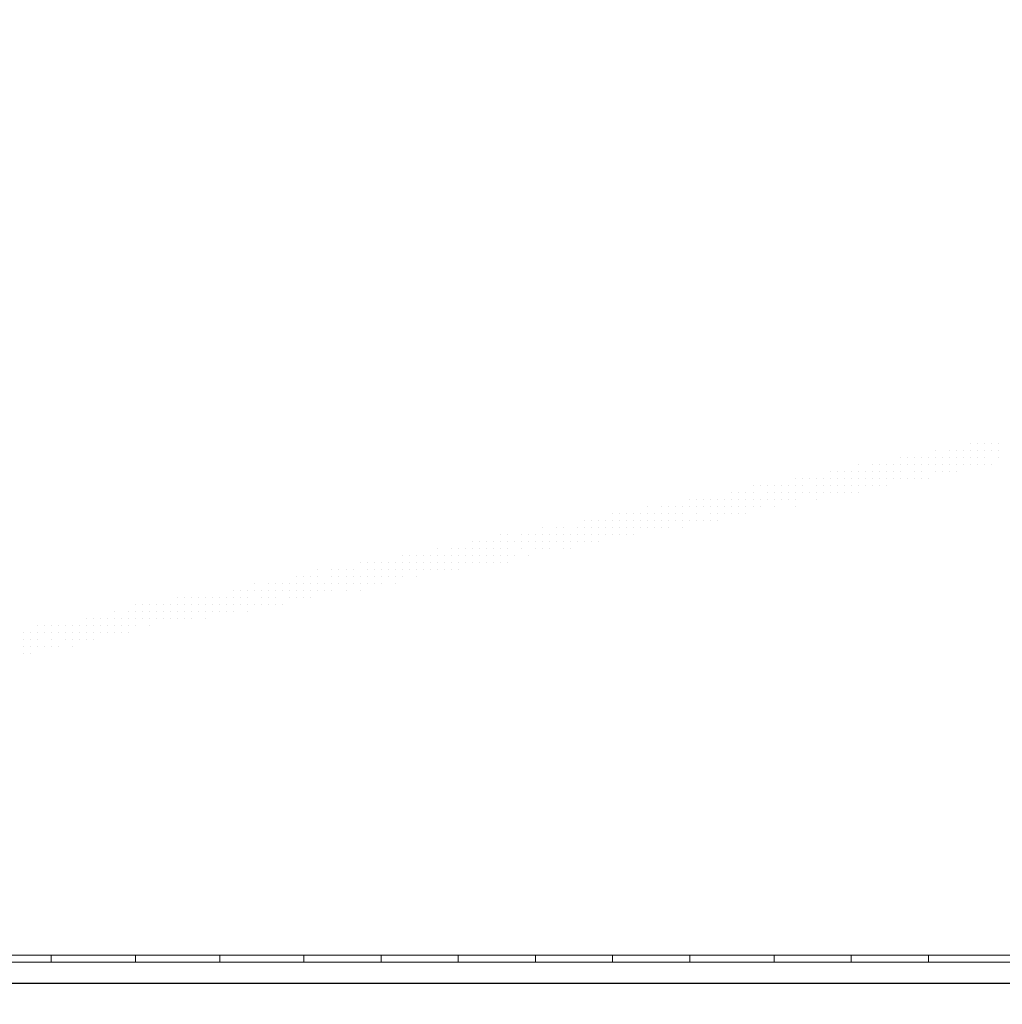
# Model space of a CAD drawing. Header units: metres. Extents: x 5.7 to 89.8, y 4 to 63.5.
# Tile 232 of 256: x 36.5 to 37.9, y 47.4 to 48.7. Entities that reach past the tile are written whole.
import ezdxf

# ---------------------------------------------------------------- set-up
doc = ezdxf.new("R2010")
doc.units = ezdxf.units.M
doc.header["$MEASUREMENT"] = 0
for name, color, linetype in [('PDF17_hatch-borshi', 7, 'Continuous'), ('PDF17_kaff', 7, 'Continuous'), ('PDF17_wall', 7, 'Continuous')]:
    doc.layers.add(name, color=color, linetype=linetype)

msp = doc.modelspace()

# ---------------------------------------------------------------- linework, layer by layer
at = {"layer": 'PDF17_hatch-borshi', "lineweight": 18}
for points in [[(37.8249, 48.1335), (37.8249, 48.1335)], [(37.8249, 48.1335), (37.8249, 48.1335)], [(37.8346, 48.1335), (37.8346, 48.1335)], [(37.8346, 48.1335), (37.8346, 48.1335)], [(37.8442, 48.1335), (37.8442, 48.1335)], [(37.8538, 48.1335), (37.8538, 48.1335)], [(37.8635, 48.1335), (37.8635, 48.1335)], [(37.8635, 48.1335), (37.8635, 48.1335)], [(37.8635, 48.1335), (37.8635, 48.1335)], [(37.7768, 48.1239), (37.7768, 48.1239)], [(37.796, 48.1239), (37.796, 48.1239)], [(37.8057, 48.1239), (37.8057, 48.1239)], [(37.8057, 48.1239), (37.8057, 48.1239)], [(37.8153, 48.1239), (37.8153, 48.1239)], [(37.8153, 48.1239), (37.8153, 48.1239)], [(37.8249, 48.1239), (37.8249, 48.1239)], [(37.8346, 48.1239), (37.8346, 48.1239)], [(37.8346, 48.1239), (37.8346, 48.1239)], [(37.8442, 48.1239), (37.8442, 48.1239)], [(37.8442, 48.1239), (37.8442, 48.1239)], [(37.8538, 48.1239), (37.8538, 48.1239)], [(37.8538, 48.1239), (37.8538, 48.1239)], [(37.8538, 48.1239), (37.8538, 48.1239)], [(37.8635, 48.1239), (37.8635, 48.1239)], [(37.8635, 48.1239), (37.8635, 48.1239)], [(37.8635, 48.1239), (37.8635, 48.1239)], [(37.6708, 48.1046), (37.6708, 48.1046)], [(37.6901, 48.1046), (37.6901, 48.1046)], [(37.6997, 48.1046), (37.6997, 48.1046)], [(37.7094, 48.1046), (37.7094, 48.1046)], [(37.7094, 48.1046), (37.7094, 48.1046)], [(37.7094, 48.1046), (37.7094, 48.1046)], [(37.719, 48.1046), (37.719, 48.1046)], [(37.719, 48.1046), (37.719, 48.1046)], [(37.7286, 48.1143), (37.7286, 48.1143)], [(37.7286, 48.1143), (37.7286, 48.1143)], [(37.7286, 48.1046), (37.7286, 48.1046)], [(37.7286, 48.1046), (37.7286, 48.1046)], [(37.7383, 48.1143), (37.7383, 48.1143)], [(37.7383, 48.1046), (37.7383, 48.1046)], [(37.7383, 48.1046), (37.7383, 48.1046)], [(37.7383, 48.1046), (37.7383, 48.1046)], [(37.7479, 48.1143), (37.7479, 48.1143)], [(37.7479, 48.1046), (37.7479, 48.1046)], [(37.7479, 48.1046), (37.7479, 48.1046)], [(37.7479, 48.1046), (37.7479, 48.1046)], [(37.7575, 48.1143), (37.7575, 48.1143)], [(37.7575, 48.1046), (37.7575, 48.1046)], [(37.7671, 48.1143), (37.7671, 48.1143)], [(37.7671, 48.1143), (37.7671, 48.1143)], [(37.7671, 48.1046), (37.7671, 48.1046)], [(37.7671, 48.1046), (37.7671, 48.1046)], [(37.7671, 48.1046), (37.7671, 48.1046)], [(37.7671, 48.1046), (37.7671, 48.1046)], [(37.7768, 48.1143), (37.7768, 48.1143)], [(37.7768, 48.1143), (37.7768, 48.1143)], [(37.7768, 48.1046), (37.7768, 48.1046)], [(37.7768, 48.1046), (37.7768, 48.1046)], [(37.7864, 48.1143), (37.7864, 48.1143)], [(37.7864, 48.1143), (37.7864, 48.1143)], [(37.7864, 48.1143), (37.7864, 48.1143)], [(37.7864, 48.1046), (37.7864, 48.1046)], [(37.7864, 48.1046), (37.7864, 48.1046)], [(37.796, 48.1143), (37.796, 48.1143)], [(37.796, 48.1143), (37.796, 48.1143)], [(37.796, 48.1143), (37.796, 48.1143)], [(37.796, 48.1046), (37.796, 48.1046)], [(37.796, 48.1046), (37.796, 48.1046)], [(37.796, 48.1046), (37.796, 48.1046)], [(37.8057, 48.1143), (37.8057, 48.1143)], [(37.8057, 48.1143), (37.8057, 48.1143)], [(37.8057, 48.1046), (37.8057, 48.1046)], [(37.8057, 48.1046), (37.8057, 48.1046)], [(37.8153, 48.1143), (37.8153, 48.1143)], [(37.8153, 48.1143), (37.8153, 48.1143)], [(37.8153, 48.1143), (37.8153, 48.1143)], [(37.8153, 48.1046), (37.8153, 48.1046)], [(37.8249, 48.1143), (37.8249, 48.1143)], [(37.8249, 48.1143), (37.8249, 48.1143)], [(37.8249, 48.1143), (37.8249, 48.1143)], [(37.8249, 48.1046), (37.8249, 48.1046)], [(37.8249, 48.1046), (37.8249, 48.1046)], [(37.8249, 48.1046), (37.8249, 48.1046)], [(37.8346, 48.1143), (37.8346, 48.1143)], [(37.8346, 48.1046), (37.8346, 48.1046)], [(37.8346, 48.1046), (37.8346, 48.1046)], [(37.8346, 48.1046), (37.8346, 48.1046)], [(37.8442, 48.1143), (37.8442, 48.1143)], [(37.8442, 48.1143), (37.8442, 48.1143)], [(37.8442, 48.1143), (37.8442, 48.1143)], [(37.8442, 48.1046), (37.8442, 48.1046)], [(37.8538, 48.1046), (37.8538, 48.1046)], [(37.8538, 48.1046), (37.8538, 48.1046)], [(37.8635, 48.1143), (37.8635, 48.1143)], [(37.8635, 48.1143), (37.8635, 48.1143)], [(37.6323, 48.095), (37.6323, 48.095)], [(37.6323, 48.095), (37.6323, 48.095)], [(37.6323, 48.095), (37.6323, 48.095)], [(37.6419, 48.095), (37.6419, 48.095)], [(37.6419, 48.095), (37.6419, 48.095)], [(37.6516, 48.095), (37.6516, 48.095)], [(37.6516, 48.095), (37.6516, 48.095)], [(37.6612, 48.095), (37.6612, 48.095)], [(37.6612, 48.095), (37.6612, 48.095)], [(37.6612, 48.095), (37.6612, 48.095)], [(37.6612, 48.095), (37.6612, 48.095)], [(37.6708, 48.095), (37.6708, 48.095)], [(37.6708, 48.095), (37.6708, 48.095)], [(37.6805, 48.095), (37.6805, 48.095)], [(37.6805, 48.095), (37.6805, 48.095)], [(37.6805, 48.095), (37.6805, 48.095)], [(37.6901, 48.095), (37.6901, 48.095)], [(37.6901, 48.095), (37.6901, 48.095)], [(37.6901, 48.095), (37.6901, 48.095)], [(37.6997, 48.095), (37.6997, 48.095)], [(37.6997, 48.095), (37.6997, 48.095)], [(37.7094, 48.095), (37.7094, 48.095)], [(37.7094, 48.095), (37.7094, 48.095)], [(37.719, 48.095), (37.719, 48.095)], [(37.719, 48.095), (37.719, 48.095)], [(37.7286, 48.095), (37.7286, 48.095)], [(37.7286, 48.095), (37.7286, 48.095)], [(37.7286, 48.095), (37.7286, 48.095)], [(37.7479, 48.095), (37.7479, 48.095)], [(37.7479, 48.095), (37.7479, 48.095)], [(37.7575, 48.095), (37.7575, 48.095)], [(37.7575, 48.095), (37.7575, 48.095)], [(37.7768, 48.095), (37.7768, 48.095)], [(37.7768, 48.095), (37.7768, 48.095)], [(37.7768, 48.095), (37.7768, 48.095)], [(37.7768, 48.095), (37.7768, 48.095)], [(37.7864, 48.095), (37.7864, 48.095)], [(37.796, 48.095), (37.796, 48.095)], [(37.8057, 48.095), (37.8057, 48.095)], [(37.5264, 48.0757), (37.5264, 48.0757)], [(37.536, 48.0757), (37.536, 48.0757)], [(37.5456, 48.0757), (37.5456, 48.0757)], [(37.5553, 48.0757), (37.5553, 48.0757)], [(37.5649, 48.0757), (37.5649, 48.0757)], [(37.5745, 48.0757), (37.5745, 48.0757)], [(37.5745, 48.0757), (37.5745, 48.0757)], [(37.5842, 48.0854), (37.5842, 48.0854)], [(37.5842, 48.0854), (37.5842, 48.0854)], [(37.5842, 48.0757), (37.5842, 48.0757)], [(37.5938, 48.0854), (37.5938, 48.0854)], [(37.5938, 48.0757), (37.5938, 48.0757)], [(37.5938, 48.0757), (37.5938, 48.0757)], [(37.5938, 48.0757), (37.5938, 48.0757)], [(37.6034, 48.0854), (37.6034, 48.0854)], [(37.6034, 48.0854), (37.6034, 48.0854)], [(37.6034, 48.0854), (37.6034, 48.0854)], [(37.613, 48.0854), (37.613, 48.0854)], [(37.613, 48.0854), (37.613, 48.0854)], [(37.613, 48.0854), (37.613, 48.0854)], [(37.613, 48.0757), (37.613, 48.0757)], [(37.613, 48.0757), (37.613, 48.0757)], [(37.6227, 48.0854), (37.6227, 48.0854)], [(37.6227, 48.0854), (37.6227, 48.0854)], [(37.6227, 48.0757), (37.6227, 48.0757)], [(37.6227, 48.0757), (37.6227, 48.0757)], [(37.6323, 48.0854), (37.6323, 48.0854)], [(37.6323, 48.0757), (37.6323, 48.0757)], [(37.6323, 48.0757), (37.6323, 48.0757)], [(37.6419, 48.0854), (37.6419, 48.0854)], [(37.6419, 48.0854), (37.6419, 48.0854)], [(37.6419, 48.0854), (37.6419, 48.0854)], [(37.6419, 48.0757), (37.6419, 48.0757)], [(37.6419, 48.0757), (37.6419, 48.0757)], [(37.6516, 48.0854), (37.6516, 48.0854)], [(37.6516, 48.0757), (37.6516, 48.0757)], [(37.6516, 48.0757), (37.6516, 48.0757)], [(37.6516, 48.0757), (37.6516, 48.0757)], [(37.6612, 48.0854), (37.6612, 48.0854)], [(37.6612, 48.0854), (37.6612, 48.0854)], [(37.6612, 48.0757), (37.6612, 48.0757)], [(37.6708, 48.0854), (37.6708, 48.0854)], [(37.6708, 48.0854), (37.6708, 48.0854)], [(37.6708, 48.0757), (37.6708, 48.0757)], [(37.6708, 48.0757), (37.6708, 48.0757)], [(37.6708, 48.0757), (37.6708, 48.0757)], [(37.6805, 48.0854), (37.6805, 48.0854)], [(37.6805, 48.0757), (37.6805, 48.0757)], [(37.6805, 48.0757), (37.6805, 48.0757)], [(37.6901, 48.0854), (37.6901, 48.0854)], [(37.6901, 48.0854), (37.6901, 48.0854)], [(37.6901, 48.0757), (37.6901, 48.0757)], [(37.6901, 48.0757), (37.6901, 48.0757)], [(37.6901, 48.0757), (37.6901, 48.0757)], [(37.6997, 48.0854), (37.6997, 48.0854)], [(37.6997, 48.0854), (37.6997, 48.0854)], [(37.6997, 48.0854), (37.6997, 48.0854)], [(37.6997, 48.0854), (37.6997, 48.0854)], [(37.6997, 48.0757), (37.6997, 48.0757)], [(37.7094, 48.0854), (37.7094, 48.0854)], [(37.7094, 48.0854), (37.7094, 48.0854)], [(37.7094, 48.0757), (37.7094, 48.0757)], [(37.7094, 48.0757), (37.7094, 48.0757)], [(37.719, 48.0854), (37.719, 48.0854)], [(37.719, 48.0854), (37.719, 48.0854)], [(37.719, 48.0854), (37.719, 48.0854)], [(37.7286, 48.0854), (37.7286, 48.0854)], [(37.7286, 48.0854), (37.7286, 48.0854)], [(37.7383, 48.0854), (37.7383, 48.0854)], [(37.7383, 48.0854), (37.7383, 48.0854)], [(37.7479, 48.0854), (37.7479, 48.0854)], [(37.7479, 48.0854), (37.7479, 48.0854)], [(37.7575, 48.0854), (37.7575, 48.0854)], [(37.7575, 48.0854), (37.7575, 48.0854)], [(37.7575, 48.0854), (37.7575, 48.0854)], [(37.7671, 48.0854), (37.7671, 48.0854)], [(37.4975, 48.0661), (37.4975, 48.0661)], [(37.5071, 48.0661), (37.5071, 48.0661)], [(37.5071, 48.0661), (37.5071, 48.0661)], [(37.5167, 48.0661), (37.5167, 48.0661)], [(37.5264, 48.0661), (37.5264, 48.0661)], [(37.5264, 48.0661), (37.5264, 48.0661)], [(37.5456, 48.0661), (37.5456, 48.0661)], [(37.5456, 48.0661), (37.5456, 48.0661)], [(37.5456, 48.0661), (37.5456, 48.0661)], [(37.5553, 48.0661), (37.5553, 48.0661)], [(37.5553, 48.0661), (37.5553, 48.0661)], [(37.5649, 48.0661), (37.5649, 48.0661)], [(37.5649, 48.0661), (37.5649, 48.0661)], [(37.5649, 48.0661), (37.5649, 48.0661)], [(37.5745, 48.0661), (37.5745, 48.0661)], [(37.5745, 48.0661), (37.5745, 48.0661)], [(37.5745, 48.0661), (37.5745, 48.0661)], [(37.5842, 48.0661), (37.5842, 48.0661)], [(37.5842, 48.0661), (37.5842, 48.0661)], [(37.5842, 48.0661), (37.5842, 48.0661)], [(37.5938, 48.0661), (37.5938, 48.0661)], [(37.5938, 48.0661), (37.5938, 48.0661)], [(37.6034, 48.0661), (37.6034, 48.0661)], [(37.6034, 48.0661), (37.6034, 48.0661)], [(37.6034, 48.0661), (37.6034, 48.0661)], [(37.6034, 48.0661), (37.6034, 48.0661)], [(37.613, 48.0661), (37.613, 48.0661)], [(37.613, 48.0661), (37.613, 48.0661)], [(37.613, 48.0661), (37.613, 48.0661)], [(37.6227, 48.0661), (37.6227, 48.0661)], [(37.6227, 48.0661), (37.6227, 48.0661)], [(37.6227, 48.0661), (37.6227, 48.0661)], [(37.6227, 48.0661), (37.6227, 48.0661)], [(37.6323, 48.0661), (37.6323, 48.0661)], [(37.6323, 48.0661), (37.6323, 48.0661)], [(37.6323, 48.0661), (37.6323, 48.0661)], [(37.6419, 48.0661), (37.6419, 48.0661)], [(37.6419, 48.0661), (37.6419, 48.0661)], [(37.6516, 48.0661), (37.6516, 48.0661)], [(37.6612, 48.0661), (37.6612, 48.0661)], [(37.6708, 48.0661), (37.6708, 48.0661)], [(37.4397, 48.0565), (37.4397, 48.0565)], [(37.4397, 48.0565), (37.4397, 48.0565)], [(37.4493, 48.0565), (37.4493, 48.0565)], [(37.4589, 48.0565), (37.4589, 48.0565)], [(37.4589, 48.0565), (37.4589, 48.0565)], [(37.4589, 48.0565), (37.4589, 48.0565)], [(37.4686, 48.0565), (37.4686, 48.0565)], [(37.4686, 48.0565), (37.4686, 48.0565)], [(37.4782, 48.0565), (37.4782, 48.0565)], [(37.4782, 48.0565), (37.4782, 48.0565)], [(37.4878, 48.0565), (37.4878, 48.0565)], [(37.4878, 48.0565), (37.4878, 48.0565)], [(37.4878, 48.0565), (37.4878, 48.0565)], [(37.4878, 48.0565), (37.4878, 48.0565)], [(37.4975, 48.0565), (37.4975, 48.0565)], [(37.4975, 48.0565), (37.4975, 48.0565)], [(37.4975, 48.0565), (37.4975, 48.0565)], [(37.5071, 48.0565), (37.5071, 48.0565)], [(37.5071, 48.0565), (37.5071, 48.0565)], [(37.5071, 48.0565), (37.5071, 48.0565)], [(37.5167, 48.0565), (37.5167, 48.0565)], [(37.5167, 48.0565), (37.5167, 48.0565)], [(37.5167, 48.0565), (37.5167, 48.0565)], [(37.5264, 48.0565), (37.5264, 48.0565)], [(37.5264, 48.0565), (37.5264, 48.0565)], [(37.5264, 48.0565), (37.5264, 48.0565)], [(37.536, 48.0565), (37.536, 48.0565)], [(37.536, 48.0565), (37.536, 48.0565)], [(37.536, 48.0565), (37.536, 48.0565)], [(37.5456, 48.0565), (37.5456, 48.0565)], [(37.5456, 48.0565), (37.5456, 48.0565)], [(37.5456, 48.0565), (37.5456, 48.0565)], [(37.5553, 48.0565), (37.5553, 48.0565)], [(37.5553, 48.0565), (37.5553, 48.0565)], [(37.5649, 48.0565), (37.5649, 48.0565)], [(37.5745, 48.0565), (37.5745, 48.0565)], [(37.5745, 48.0565), (37.5745, 48.0565)], [(37.5842, 48.0565), (37.5842, 48.0565)], [(37.5842, 48.0565), (37.5842, 48.0565)], [(37.613, 48.0565), (37.613, 48.0565)], [(37.3337, 48.0372), (37.3337, 48.0372)], [(37.3337, 48.0372), (37.3337, 48.0372)], [(37.3434, 48.0372), (37.3434, 48.0372)], [(37.353, 48.0372), (37.353, 48.0372)], [(37.353, 48.0372), (37.353, 48.0372)], [(37.353, 48.0372), (37.353, 48.0372)], [(37.3626, 48.0372), (37.3626, 48.0372)], [(37.3626, 48.0372), (37.3626, 48.0372)], [(37.3723, 48.0372), (37.3723, 48.0372)], [(37.3723, 48.0372), (37.3723, 48.0372)], [(37.3723, 48.0372), (37.3723, 48.0372)], [(37.3723, 48.0372), (37.3723, 48.0372)], [(37.3819, 48.0468), (37.3819, 48.0468)], [(37.3819, 48.0468), (37.3819, 48.0468)], [(37.3819, 48.0372), (37.3819, 48.0372)], [(37.3915, 48.0372), (37.3915, 48.0372)], [(37.3915, 48.0372), (37.3915, 48.0372)], [(37.3915, 48.0372), (37.3915, 48.0372)], [(37.4012, 48.0468), (37.4012, 48.0468)], [(37.4012, 48.0372), (37.4012, 48.0372)], [(37.4012, 48.0372), (37.4012, 48.0372)], [(37.4012, 48.0372), (37.4012, 48.0372)], [(37.4108, 48.0468), (37.4108, 48.0468)], [(37.4108, 48.0468), (37.4108, 48.0468)], [(37.4108, 48.0372), (37.4108, 48.0372)], [(37.4204, 48.0468), (37.4204, 48.0468)], [(37.4204, 48.0468), (37.4204, 48.0468)], [(37.4204, 48.0468), (37.4204, 48.0468)], [(37.4204, 48.0372), (37.4204, 48.0372)], [(37.4204, 48.0372), (37.4204, 48.0372)], [(37.4301, 48.0468), (37.4301, 48.0468)], [(37.4301, 48.0468), (37.4301, 48.0468)], [(37.4301, 48.0468), (37.4301, 48.0468)], [(37.4301, 48.0372), (37.4301, 48.0372)], [(37.4301, 48.0372), (37.4301, 48.0372)], [(37.4397, 48.0468), (37.4397, 48.0468)], [(37.4397, 48.0468), (37.4397, 48.0468)], [(37.4397, 48.0468), (37.4397, 48.0468)], [(37.4397, 48.0468), (37.4397, 48.0468)], [(37.4493, 48.0468), (37.4493, 48.0468)], [(37.4493, 48.0468), (37.4493, 48.0468)], [(37.4493, 48.0372), (37.4493, 48.0372)], [(37.4493, 48.0372), (37.4493, 48.0372)], [(37.4493, 48.0372), (37.4493, 48.0372)], [(37.4589, 48.0468), (37.4589, 48.0468)], [(37.4589, 48.0468), (37.4589, 48.0468)], [(37.4686, 48.0468), (37.4686, 48.0468)], [(37.4686, 48.0468), (37.4686, 48.0468)], [(37.4686, 48.0372), (37.4686, 48.0372)], [(37.4686, 48.0372), (37.4686, 48.0372)], [(37.4782, 48.0468), (37.4782, 48.0468)], [(37.4782, 48.0468), (37.4782, 48.0468)], [(37.4782, 48.0468), (37.4782, 48.0468)], [(37.4782, 48.0468), (37.4782, 48.0468)], [(37.4782, 48.0372), (37.4782, 48.0372)], [(37.4878, 48.0468), (37.4878, 48.0468)], [(37.4878, 48.0372), (37.4878, 48.0372)], [(37.4878, 48.0372), (37.4878, 48.0372)], [(37.4878, 48.0372), (37.4878, 48.0372)], [(37.4975, 48.0468), (37.4975, 48.0468)], [(37.4975, 48.0468), (37.4975, 48.0468)], [(37.4975, 48.0468), (37.4975, 48.0468)], [(37.4975, 48.0372), (37.4975, 48.0372)], [(37.5071, 48.0468), (37.5071, 48.0468)], [(37.5071, 48.0372), (37.5071, 48.0372)], [(37.5167, 48.0468), (37.5167, 48.0468)], [(37.5167, 48.0468), (37.5167, 48.0468)], [(37.5167, 48.0372), (37.5167, 48.0372)], [(37.5264, 48.0468), (37.5264, 48.0468)], [(37.536, 48.0468), (37.536, 48.0468)], [(37.536, 48.0468), (37.536, 48.0468)], [(37.536, 48.0468), (37.536, 48.0468)], [(37.5553, 48.0468), (37.5553, 48.0468)], [(37.5553, 48.0468), (37.5553, 48.0468)], [(37.5553, 48.0468), (37.5553, 48.0468)], [(37.5842, 48.0468), (37.5842, 48.0468)], [(37.2952, 48.0276), (37.2952, 48.0276)], [(37.2952, 48.0276), (37.2952, 48.0276)], [(37.3048, 48.0276), (37.3048, 48.0276)], [(37.3048, 48.0276), (37.3048, 48.0276)], [(37.3145, 48.0276), (37.3145, 48.0276)], [(37.3145, 48.0276), (37.3145, 48.0276)], [(37.3145, 48.0276), (37.3145, 48.0276)], [(37.3241, 48.0276), (37.3241, 48.0276)], [(37.3241, 48.0276), (37.3241, 48.0276)], [(37.3337, 48.0276), (37.3337, 48.0276)], [(37.3434, 48.0276), (37.3434, 48.0276)], [(37.3434, 48.0276), (37.3434, 48.0276)], [(37.3434, 48.0276), (37.3434, 48.0276)], [(37.353, 48.0276), (37.353, 48.0276)], [(37.3626, 48.0276), (37.3626, 48.0276)], [(37.3626, 48.0276), (37.3626, 48.0276)], [(37.3723, 48.0276), (37.3723, 48.0276)], [(37.3819, 48.0276), (37.3819, 48.0276)], [(37.3819, 48.0276), (37.3819, 48.0276)], [(37.3915, 48.0276), (37.3915, 48.0276)], [(37.4012, 48.0276), (37.4012, 48.0276)], [(37.4012, 48.0276), (37.4012, 48.0276)], [(37.4108, 48.0276), (37.4108, 48.0276)], [(37.4108, 48.0276), (37.4108, 48.0276)], [(37.4108, 48.0276), (37.4108, 48.0276)], [(37.4204, 48.0276), (37.4204, 48.0276)], [(37.4204, 48.0276), (37.4204, 48.0276)], [(37.4204, 48.0276), (37.4204, 48.0276)], [(37.4301, 48.0276), (37.4301, 48.0276)], [(37.4301, 48.0276), (37.4301, 48.0276)], [(37.4397, 48.0276), (37.4397, 48.0276)], [(37.4397, 48.0276), (37.4397, 48.0276)], [(37.4397, 48.0276), (37.4397, 48.0276)], [(37.4397, 48.0276), (37.4397, 48.0276)], [(37.4493, 48.0276), (37.4493, 48.0276)], [(37.4493, 48.0276), (37.4493, 48.0276)], [(37.4589, 48.0276), (37.4589, 48.0276)], [(37.4589, 48.0276), (37.4589, 48.0276)], [(37.4589, 48.0276), (37.4589, 48.0276)], [(37.4686, 48.0276), (37.4686, 48.0276)], [(37.4686, 48.0276), (37.4686, 48.0276)], [(37.4782, 48.0276), (37.4782, 48.0276)], [(37.4782, 48.0276), (37.4782, 48.0276)], [(37.1796, 48.0083), (37.1796, 48.0083)], [(37.1893, 48.0083), (37.1893, 48.0083)], [(37.2085, 48.0083), (37.2085, 48.0083)], [(37.2085, 48.0083), (37.2085, 48.0083)], [(37.2182, 48.0083), (37.2182, 48.0083)], [(37.2182, 48.0083), (37.2182, 48.0083)], [(37.2278, 48.0083), (37.2278, 48.0083)], [(37.2278, 48.0083), (37.2278, 48.0083)], [(37.2374, 48.018), (37.2374, 48.018)], [(37.2374, 48.018), (37.2374, 48.018)], [(37.2374, 48.0083), (37.2374, 48.0083)], [(37.2471, 48.0083), (37.2471, 48.0083)], [(37.2471, 48.0083), (37.2471, 48.0083)], [(37.2471, 48.0083), (37.2471, 48.0083)], [(37.2567, 48.018), (37.2567, 48.018)], [(37.2567, 48.0083), (37.2567, 48.0083)], [(37.2663, 48.018), (37.2663, 48.018)], [(37.2663, 48.018), (37.2663, 48.018)], [(37.2663, 48.018), (37.2663, 48.018)], [(37.2663, 48.0083), (37.2663, 48.0083)], [(37.2663, 48.0083), (37.2663, 48.0083)], [(37.276, 48.0083), (37.276, 48.0083)], [(37.276, 48.0083), (37.276, 48.0083)], [(37.276, 48.0083), (37.276, 48.0083)], [(37.2856, 48.018), (37.2856, 48.018)], [(37.2856, 48.0083), (37.2856, 48.0083)], [(37.2856, 48.0083), (37.2856, 48.0083)], [(37.2952, 48.018), (37.2952, 48.018)], [(37.2952, 48.018), (37.2952, 48.018)], [(37.2952, 48.0083), (37.2952, 48.0083)], [(37.2952, 48.0083), (37.2952, 48.0083)], [(37.3048, 48.018), (37.3048, 48.018)], [(37.3048, 48.018), (37.3048, 48.018)], [(37.3048, 48.0083), (37.3048, 48.0083)], [(37.3048, 48.0083), (37.3048, 48.0083)], [(37.3048, 48.0083), (37.3048, 48.0083)], [(37.3145, 48.018), (37.3145, 48.018)], [(37.3145, 48.018), (37.3145, 48.018)], [(37.3145, 48.0083), (37.3145, 48.0083)], [(37.3145, 48.0083), (37.3145, 48.0083)], [(37.3145, 48.0083), (37.3145, 48.0083)], [(37.3241, 48.018), (37.3241, 48.018)], [(37.3241, 48.018), (37.3241, 48.018)], [(37.3241, 48.0083), (37.3241, 48.0083)], [(37.3241, 48.0083), (37.3241, 48.0083)], [(37.3337, 48.018), (37.3337, 48.018)], [(37.3337, 48.018), (37.3337, 48.018)], [(37.3337, 48.0083), (37.3337, 48.0083)], [(37.3337, 48.0083), (37.3337, 48.0083)], [(37.3337, 48.0083), (37.3337, 48.0083)], [(37.3337, 48.0083), (37.3337, 48.0083)], [(37.3434, 48.018), (37.3434, 48.018)], [(37.3434, 48.018), (37.3434, 48.018)], [(37.3434, 48.0083), (37.3434, 48.0083)], [(37.3434, 48.0083), (37.3434, 48.0083)], [(37.353, 48.018), (37.353, 48.018)], [(37.353, 48.018), (37.353, 48.018)], [(37.353, 48.018), (37.353, 48.018)], [(37.353, 48.018), (37.353, 48.018)], [(37.353, 48.0083), (37.353, 48.0083)], [(37.3626, 48.018), (37.3626, 48.018)], [(37.3626, 48.018), (37.3626, 48.018)], [(37.3626, 48.0083), (37.3626, 48.0083)], [(37.3626, 48.0083), (37.3626, 48.0083)], [(37.3723, 48.018), (37.3723, 48.018)], [(37.3723, 48.018), (37.3723, 48.018)], [(37.3819, 48.018), (37.3819, 48.018)], [(37.3819, 48.018), (37.3819, 48.018)], [(37.3819, 48.018), (37.3819, 48.018)], [(37.3819, 48.018), (37.3819, 48.018)], [(37.3915, 48.018), (37.3915, 48.018)], [(37.3915, 48.018), (37.3915, 48.018)], [(37.4012, 48.018), (37.4012, 48.018)], [(37.4108, 48.018), (37.4108, 48.018)], [(37.4108, 48.018), (37.4108, 48.018)], [(37.4108, 48.018), (37.4108, 48.018)], [(37.4301, 48.018), (37.4301, 48.018)], [(37.1411, 47.9987), (37.1411, 47.9987)], [(37.1411, 47.9987), (37.1411, 47.9987)], [(37.1507, 47.9987), (37.1507, 47.9987)], [(37.1604, 47.9987), (37.1604, 47.9987)], [(37.1604, 47.9987), (37.1604, 47.9987)], [(37.17, 47.9987), (37.17, 47.9987)], [(37.1796, 47.9987), (37.1796, 47.9987)], [(37.1796, 47.9987), (37.1796, 47.9987)], [(37.1893, 47.9987), (37.1893, 47.9987)], [(37.1989, 47.9987), (37.1989, 47.9987)], [(37.1989, 47.9987), (37.1989, 47.9987)], [(37.1989, 47.9987), (37.1989, 47.9987)], [(37.1989, 47.9987), (37.1989, 47.9987)], [(37.2085, 47.9987), (37.2085, 47.9987)], [(37.2182, 47.9987), (37.2182, 47.9987)], [(37.2182, 47.9987), (37.2182, 47.9987)], [(37.2182, 47.9987), (37.2182, 47.9987)], [(37.2278, 47.9987), (37.2278, 47.9987)], [(37.2278, 47.9987), (37.2278, 47.9987)], [(37.2278, 47.9987), (37.2278, 47.9987)], [(37.2374, 47.9987), (37.2374, 47.9987)], [(37.2374, 47.9987), (37.2374, 47.9987)], [(37.2471, 47.9987), (37.2471, 47.9987)], [(37.2471, 47.9987), (37.2471, 47.9987)], [(37.2567, 47.9987), (37.2567, 47.9987)], [(37.2567, 47.9987), (37.2567, 47.9987)], [(37.2663, 47.9987), (37.2663, 47.9987)], [(37.2663, 47.9987), (37.2663, 47.9987)], [(37.276, 47.9987), (37.276, 47.9987)], [(37.2856, 47.9987), (37.2856, 47.9987)], [(37.2856, 47.9987), (37.2856, 47.9987)], [(37.2952, 47.9987), (37.2952, 47.9987)], [(37.3048, 47.9987), (37.3048, 47.9987)], [(37.3145, 47.9987), (37.3145, 47.9987)], [(37.093, 47.9891), (37.093, 47.9891)], [(37.1122, 47.9891), (37.1122, 47.9891)], [(37.1219, 47.9891), (37.1219, 47.9891)], [(37.1219, 47.9891), (37.1219, 47.9891)], [(37.1219, 47.9891), (37.1219, 47.9891)], [(37.1315, 47.9891), (37.1315, 47.9891)], [(37.1315, 47.9891), (37.1315, 47.9891)], [(37.1315, 47.9891), (37.1315, 47.9891)], [(37.1411, 47.9891), (37.1411, 47.9891)], [(37.1411, 47.9891), (37.1411, 47.9891)], [(37.1507, 47.9891), (37.1507, 47.9891)], [(37.1507, 47.9891), (37.1507, 47.9891)], [(37.1507, 47.9891), (37.1507, 47.9891)], [(37.1604, 47.9891), (37.1604, 47.9891)], [(37.17, 47.9891), (37.17, 47.9891)], [(37.17, 47.9891), (37.17, 47.9891)], [(37.17, 47.9891), (37.17, 47.9891)], [(37.17, 47.9891), (37.17, 47.9891)], [(37.1796, 47.9891), (37.1796, 47.9891)], [(37.1796, 47.9891), (37.1796, 47.9891)], [(37.1893, 47.9891), (37.1893, 47.9891)], [(37.1893, 47.9891), (37.1893, 47.9891)], [(37.1893, 47.9891), (37.1893, 47.9891)], [(37.2085, 47.9891), (37.2085, 47.9891)], [(37.2085, 47.9891), (37.2085, 47.9891)], [(37.2085, 47.9891), (37.2085, 47.9891)], [(37.2278, 47.9891), (37.2278, 47.9891)], [(37.2278, 47.9891), (37.2278, 47.9891)], [(37.2374, 47.9891), (37.2374, 47.9891)], [(37.2374, 47.9891), (37.2374, 47.9891)], [(37.2471, 47.9891), (37.2471, 47.9891)], [(37.2663, 47.9891), (37.2663, 47.9891)], [(37.276, 47.9891), (37.276, 47.9891)], [(36.987, 47.9698), (36.987, 47.9698)], [(36.987, 47.9698), (36.987, 47.9698)], [(36.9966, 47.9698), (36.9966, 47.9698)], [(37.0063, 47.9698), (37.0063, 47.9698)], [(37.0063, 47.9698), (37.0063, 47.9698)], [(37.0063, 47.9698), (37.0063, 47.9698)], [(37.0159, 47.9698), (37.0159, 47.9698)], [(37.0159, 47.9698), (37.0159, 47.9698)], [(37.0255, 47.9698), (37.0255, 47.9698)], [(37.0255, 47.9698), (37.0255, 47.9698)], [(37.0255, 47.9698), (37.0255, 47.9698)], [(37.0352, 47.9698), (37.0352, 47.9698)], [(37.0352, 47.9698), (37.0352, 47.9698)], [(37.0352, 47.9698), (37.0352, 47.9698)], [(37.0448, 47.9794), (37.0448, 47.9794)], [(37.0448, 47.9794), (37.0448, 47.9794)], [(37.0448, 47.9794), (37.0448, 47.9794)], [(37.0448, 47.9698), (37.0448, 47.9698)], [(37.0448, 47.9698), (37.0448, 47.9698)], [(37.0448, 47.9698), (37.0448, 47.9698)], [(37.0544, 47.9794), (37.0544, 47.9794)], [(37.0544, 47.9698), (37.0544, 47.9698)], [(37.0544, 47.9698), (37.0544, 47.9698)], [(37.0544, 47.9698), (37.0544, 47.9698)], [(37.0641, 47.9794), (37.0641, 47.9794)], [(37.0641, 47.9794), (37.0641, 47.9794)], [(37.0641, 47.9794), (37.0641, 47.9794)], [(37.0641, 47.9794), (37.0641, 47.9794)], [(37.0641, 47.9698), (37.0641, 47.9698)], [(37.0737, 47.9794), (37.0737, 47.9794)], [(37.0737, 47.9794), (37.0737, 47.9794)], [(37.0737, 47.9698), (37.0737, 47.9698)], [(37.0833, 47.9794), (37.0833, 47.9794)], [(37.0833, 47.9794), (37.0833, 47.9794)], [(37.0833, 47.9794), (37.0833, 47.9794)], [(37.0833, 47.9698), (37.0833, 47.9698)], [(37.0833, 47.9698), (37.0833, 47.9698)], [(37.0833, 47.9698), (37.0833, 47.9698)], [(37.093, 47.9794), (37.093, 47.9794)], [(37.093, 47.9794), (37.093, 47.9794)], [(37.093, 47.9794), (37.093, 47.9794)], [(37.093, 47.9698), (37.093, 47.9698)], [(37.1026, 47.9794), (37.1026, 47.9794)], [(37.1026, 47.9794), (37.1026, 47.9794)], [(37.1026, 47.9794), (37.1026, 47.9794)], [(37.1026, 47.9698), (37.1026, 47.9698)], [(37.1026, 47.9698), (37.1026, 47.9698)], [(37.1026, 47.9698), (37.1026, 47.9698)], [(37.1122, 47.9794), (37.1122, 47.9794)], [(37.1122, 47.9794), (37.1122, 47.9794)], [(37.1122, 47.9794), (37.1122, 47.9794)], [(37.1122, 47.9698), (37.1122, 47.9698)], [(37.1219, 47.9794), (37.1219, 47.9794)], [(37.1219, 47.9794), (37.1219, 47.9794)], [(37.1219, 47.9698), (37.1219, 47.9698)], [(37.1219, 47.9698), (37.1219, 47.9698)], [(37.1219, 47.9698), (37.1219, 47.9698)], [(37.1315, 47.9794), (37.1315, 47.9794)], [(37.1315, 47.9794), (37.1315, 47.9794)], [(37.1315, 47.9698), (37.1315, 47.9698)], [(37.1315, 47.9698), (37.1315, 47.9698)], [(37.1315, 47.9698), (37.1315, 47.9698)], [(37.1411, 47.9794), (37.1411, 47.9794)], [(37.1411, 47.9794), (37.1411, 47.9794)], [(37.1411, 47.9698), (37.1411, 47.9698)], [(37.1411, 47.9698), (37.1411, 47.9698)], [(37.1507, 47.9794), (37.1507, 47.9794)], [(37.1507, 47.9698), (37.1507, 47.9698)], [(37.1507, 47.9698), (37.1507, 47.9698)], [(37.1604, 47.9794), (37.1604, 47.9794)], [(37.1604, 47.9794), (37.1604, 47.9794)], [(37.1604, 47.9794), (37.1604, 47.9794)], [(37.1604, 47.9698), (37.1604, 47.9698)], [(37.1604, 47.9698), (37.1604, 47.9698)], [(37.17, 47.9794), (37.17, 47.9794)], [(37.17, 47.9698), (37.17, 47.9698)], [(37.17, 47.9698), (37.17, 47.9698)], [(37.1796, 47.9794), (37.1796, 47.9794)], [(37.1796, 47.9794), (37.1796, 47.9794)], [(37.1796, 47.9698), (37.1796, 47.9698)], [(37.1893, 47.9794), (37.1893, 47.9794)], [(37.1893, 47.9794), (37.1893, 47.9794)], [(37.1893, 47.9794), (37.1893, 47.9794)], [(37.1893, 47.9698), (37.1893, 47.9698)], [(37.1989, 47.9794), (37.1989, 47.9794)], [(37.2182, 47.9794), (37.2182, 47.9794)], [(37.2182, 47.9794), (37.2182, 47.9794)], [(36.9292, 47.9602), (36.9292, 47.9602)], [(36.9485, 47.9602), (36.9485, 47.9602)], [(36.9485, 47.9602), (36.9485, 47.9602)], [(36.9581, 47.9602), (36.9581, 47.9602)], [(36.9581, 47.9602), (36.9581, 47.9602)], [(36.9678, 47.9602), (36.9678, 47.9602)], [(36.9774, 47.9602), (36.9774, 47.9602)], [(36.9774, 47.9602), (36.9774, 47.9602)], [(36.9774, 47.9602), (36.9774, 47.9602)], [(36.9966, 47.9602), (36.9966, 47.9602)], [(36.9966, 47.9602), (36.9966, 47.9602)], [(36.9966, 47.9602), (36.9966, 47.9602)], [(37.0063, 47.9602), (37.0063, 47.9602)], [(37.0063, 47.9602), (37.0063, 47.9602)], [(37.0159, 47.9602), (37.0159, 47.9602)], [(37.0255, 47.9602), (37.0255, 47.9602)], [(37.0255, 47.9602), (37.0255, 47.9602)], [(37.0352, 47.9602), (37.0352, 47.9602)], [(37.0448, 47.9602), (37.0448, 47.9602)], [(37.0448, 47.9602), (37.0448, 47.9602)], [(37.0544, 47.9602), (37.0544, 47.9602)], [(37.0544, 47.9602), (37.0544, 47.9602)], [(37.0544, 47.9602), (37.0544, 47.9602)], [(37.0544, 47.9602), (37.0544, 47.9602)], [(37.0641, 47.9602), (37.0641, 47.9602)], [(37.0641, 47.9602), (37.0641, 47.9602)], [(37.0737, 47.9602), (37.0737, 47.9602)], [(37.0737, 47.9602), (37.0737, 47.9602)], [(37.0737, 47.9602), (37.0737, 47.9602)], [(37.0833, 47.9602), (37.0833, 47.9602)], [(37.093, 47.9602), (37.093, 47.9602)], [(37.093, 47.9602), (37.093, 47.9602)], [(37.093, 47.9602), (37.093, 47.9602)], [(37.093, 47.9602), (37.093, 47.9602)], [(37.1026, 47.9602), (37.1026, 47.9602)], [(37.1122, 47.9602), (37.1122, 47.9602)], [(37.1122, 47.9602), (37.1122, 47.9602)], [(37.1219, 47.9602), (37.1219, 47.9602)], [(36.8426, 47.9409), (36.8426, 47.9409)], [(36.8426, 47.9409), (36.8426, 47.9409)], [(36.8618, 47.9409), (36.8618, 47.9409)], [(36.8618, 47.9409), (36.8618, 47.9409)], [(36.8714, 47.9409), (36.8714, 47.9409)], [(36.8714, 47.9409), (36.8714, 47.9409)], [(36.8811, 47.9409), (36.8811, 47.9409)], [(36.8811, 47.9409), (36.8811, 47.9409)], [(36.8907, 47.9409), (36.8907, 47.9409)], [(36.9003, 47.9505), (36.9003, 47.9505)], [(36.9003, 47.9409), (36.9003, 47.9409)], [(36.9003, 47.9409), (36.9003, 47.9409)], [(36.9003, 47.9409), (36.9003, 47.9409)], [(36.91, 47.9505), (36.91, 47.9505)], [(36.91, 47.9409), (36.91, 47.9409)], [(36.91, 47.9409), (36.91, 47.9409)], [(36.91, 47.9409), (36.91, 47.9409)], [(36.9196, 47.9505), (36.9196, 47.9505)], [(36.9196, 47.9505), (36.9196, 47.9505)], [(36.9196, 47.9409), (36.9196, 47.9409)], [(36.9196, 47.9409), (36.9196, 47.9409)], [(36.9196, 47.9409), (36.9196, 47.9409)], [(36.9292, 47.9505), (36.9292, 47.9505)], [(36.9292, 47.9409), (36.9292, 47.9409)], [(36.9292, 47.9409), (36.9292, 47.9409)], [(36.9389, 47.9409), (36.9389, 47.9409)], [(36.9389, 47.9409), (36.9389, 47.9409)], [(36.9389, 47.9409), (36.9389, 47.9409)], [(36.9485, 47.9505), (36.9485, 47.9505)], [(36.9485, 47.9505), (36.9485, 47.9505)], [(36.9485, 47.9505), (36.9485, 47.9505)], [(36.9485, 47.9409), (36.9485, 47.9409)], [(36.9581, 47.9505), (36.9581, 47.9505)], [(36.9581, 47.9409), (36.9581, 47.9409)], [(36.9581, 47.9409), (36.9581, 47.9409)], [(36.9581, 47.9409), (36.9581, 47.9409)], [(36.9678, 47.9505), (36.9678, 47.9505)], [(36.9678, 47.9505), (36.9678, 47.9505)], [(36.9678, 47.9409), (36.9678, 47.9409)], [(36.9678, 47.9409), (36.9678, 47.9409)], [(36.9774, 47.9505), (36.9774, 47.9505)], [(36.9774, 47.9505), (36.9774, 47.9505)], [(36.9774, 47.9409), (36.9774, 47.9409)], [(36.987, 47.9505), (36.987, 47.9505)], [(36.987, 47.9505), (36.987, 47.9505)], [(36.987, 47.9505), (36.987, 47.9505)], [(36.987, 47.9505), (36.987, 47.9505)], [(36.987, 47.9409), (36.987, 47.9409)], [(36.987, 47.9409), (36.987, 47.9409)], [(36.9966, 47.9505), (36.9966, 47.9505)], [(36.9966, 47.9409), (36.9966, 47.9409)], [(37.0063, 47.9505), (37.0063, 47.9505)], [(37.0063, 47.9505), (37.0063, 47.9505)], [(37.0063, 47.9409), (37.0063, 47.9409)], [(37.0159, 47.9505), (37.0159, 47.9505)], [(37.0159, 47.9505), (37.0159, 47.9505)], [(37.0159, 47.9505), (37.0159, 47.9505)], [(37.0159, 47.9409), (37.0159, 47.9409)], [(37.0255, 47.9505), (37.0255, 47.9505)], [(37.0255, 47.9505), (37.0255, 47.9505)], [(37.0352, 47.9505), (37.0352, 47.9505)], [(37.0352, 47.9505), (37.0352, 47.9505)], [(37.0352, 47.9505), (37.0352, 47.9505)], [(37.0352, 47.9409), (37.0352, 47.9409)], [(37.0448, 47.9505), (37.0448, 47.9505)], [(37.0448, 47.9505), (37.0448, 47.9505)], [(37.0448, 47.9505), (37.0448, 47.9505)], [(37.0641, 47.9505), (37.0641, 47.9505)], [(37.0641, 47.9505), (37.0641, 47.9505)], [(36.8137, 47.9313), (36.8137, 47.9313)], [(36.8233, 47.9313), (36.8233, 47.9313)], [(36.8233, 47.9313), (36.8233, 47.9313)], [(36.8329, 47.9313), (36.8329, 47.9313)], [(36.8329, 47.9313), (36.8329, 47.9313)], [(36.8329, 47.9313), (36.8329, 47.9313)], [(36.8426, 47.9313), (36.8426, 47.9313)], [(36.8426, 47.9313), (36.8426, 47.9313)], [(36.8522, 47.9313), (36.8522, 47.9313)], [(36.8522, 47.9313), (36.8522, 47.9313)], [(36.8522, 47.9313), (36.8522, 47.9313)], [(36.8522, 47.9313), (36.8522, 47.9313)], [(36.8618, 47.9313), (36.8618, 47.9313)], [(36.8618, 47.9313), (36.8618, 47.9313)], [(36.8714, 47.9313), (36.8714, 47.9313)], [(36.8714, 47.9313), (36.8714, 47.9313)], [(36.8811, 47.9313), (36.8811, 47.9313)], [(36.8811, 47.9313), (36.8811, 47.9313)], [(36.8811, 47.9313), (36.8811, 47.9313)], [(36.8811, 47.9313), (36.8811, 47.9313)], [(36.8907, 47.9313), (36.8907, 47.9313)], [(36.8907, 47.9313), (36.8907, 47.9313)], [(36.9003, 47.9313), (36.9003, 47.9313)], [(36.9003, 47.9313), (36.9003, 47.9313)], [(36.91, 47.9313), (36.91, 47.9313)], [(36.91, 47.9313), (36.91, 47.9313)], [(36.9196, 47.9313), (36.9196, 47.9313)], [(36.9292, 47.9313), (36.9292, 47.9313)], [(36.9292, 47.9313), (36.9292, 47.9313)], [(36.9389, 47.9313), (36.9389, 47.9313)], [(36.9389, 47.9313), (36.9389, 47.9313)], [(36.9485, 47.9313), (36.9485, 47.9313)], [(36.9485, 47.9313), (36.9485, 47.9313)], [(36.9485, 47.9313), (36.9485, 47.9313)], [(36.9678, 47.9313), (36.9678, 47.9313)], [(36.987, 47.9313), (36.987, 47.9313)], [(36.7366, 47.9216), (36.7366, 47.9216)], [(36.7462, 47.9216), (36.7462, 47.9216)], [(36.7462, 47.9216), (36.7462, 47.9216)], [(36.7559, 47.9216), (36.7559, 47.9216)], [(36.7655, 47.9216), (36.7655, 47.9216)], [(36.7655, 47.9216), (36.7655, 47.9216)], [(36.7751, 47.9216), (36.7751, 47.9216)], [(36.7751, 47.9216), (36.7751, 47.9216)], [(36.7751, 47.9216), (36.7751, 47.9216)], [(36.7751, 47.9216), (36.7751, 47.9216)], [(36.7848, 47.9216), (36.7848, 47.9216)], [(36.7848, 47.9216), (36.7848, 47.9216)], [(36.7848, 47.9216), (36.7848, 47.9216)], [(36.7944, 47.9216), (36.7944, 47.9216)], [(36.7944, 47.9216), (36.7944, 47.9216)], [(36.804, 47.9216), (36.804, 47.9216)], [(36.804, 47.9216), (36.804, 47.9216)], [(36.804, 47.9216), (36.804, 47.9216)], [(36.804, 47.9216), (36.804, 47.9216)], [(36.8137, 47.9216), (36.8137, 47.9216)], [(36.8233, 47.9216), (36.8233, 47.9216)], [(36.8233, 47.9216), (36.8233, 47.9216)], [(36.8329, 47.9216), (36.8329, 47.9216)], [(36.8329, 47.9216), (36.8329, 47.9216)], [(36.8522, 47.9216), (36.8522, 47.9216)], [(36.8522, 47.9216), (36.8522, 47.9216)], [(36.8618, 47.9216), (36.8618, 47.9216)], [(36.8714, 47.9216), (36.8714, 47.9216)], [(36.8714, 47.9216), (36.8714, 47.9216)], [(36.8907, 47.9216), (36.8907, 47.9216)], [(36.8907, 47.9216), (36.8907, 47.9216)], [(36.8907, 47.9216), (36.8907, 47.9216)], [(36.9003, 47.9216), (36.9003, 47.9216)], [(36.91, 47.9216), (36.91, 47.9216)], [(36.9196, 47.9216), (36.9196, 47.9216)], [(36.6499, 47.9024), (36.6499, 47.9024)], [(36.6499, 47.9024), (36.6499, 47.9024)], [(36.6692, 47.9024), (36.6692, 47.9024)], [(36.6692, 47.9024), (36.6692, 47.9024)], [(36.6692, 47.9024), (36.6692, 47.9024)], [(36.6788, 47.912), (36.6788, 47.912)], [(36.6788, 47.9024), (36.6788, 47.9024)], [(36.6788, 47.9024), (36.6788, 47.9024)], [(36.6885, 47.912), (36.6885, 47.912)], [(36.6885, 47.9024), (36.6885, 47.9024)], [(36.6885, 47.9024), (36.6885, 47.9024)], [(36.6981, 47.912), (36.6981, 47.912)], [(36.6981, 47.912), (36.6981, 47.912)], [(36.6981, 47.912), (36.6981, 47.912)], [(36.6981, 47.912), (36.6981, 47.912)], [(36.6981, 47.9024), (36.6981, 47.9024)], [(36.7077, 47.912), (36.7077, 47.912)], [(36.7077, 47.9024), (36.7077, 47.9024)], [(36.7173, 47.912), (36.7173, 47.912)], [(36.7173, 47.912), (36.7173, 47.912)], [(36.7173, 47.912), (36.7173, 47.912)], [(36.7173, 47.9024), (36.7173, 47.9024)], [(36.727, 47.912), (36.727, 47.912)], [(36.727, 47.912), (36.727, 47.912)], [(36.727, 47.9024), (36.727, 47.9024)], [(36.7366, 47.912), (36.7366, 47.912)], [(36.7366, 47.912), (36.7366, 47.912)], [(36.7366, 47.9024), (36.7366, 47.9024)], [(36.7366, 47.9024), (36.7366, 47.9024)], [(36.7462, 47.912), (36.7462, 47.912)], [(36.7462, 47.912), (36.7462, 47.912)], [(36.7462, 47.9024), (36.7462, 47.9024)], [(36.7559, 47.912), (36.7559, 47.912)], [(36.7559, 47.912), (36.7559, 47.912)], [(36.7559, 47.9024), (36.7559, 47.9024)], [(36.7559, 47.9024), (36.7559, 47.9024)], [(36.7655, 47.912), (36.7655, 47.912)], [(36.7655, 47.9024), (36.7655, 47.9024)], [(36.7655, 47.9024), (36.7655, 47.9024)], [(36.7655, 47.9024), (36.7655, 47.9024)], [(36.7655, 47.9024), (36.7655, 47.9024)], [(36.7751, 47.912), (36.7751, 47.912)], [(36.7751, 47.912), (36.7751, 47.912)], [(36.7751, 47.9024), (36.7751, 47.9024)], [(36.7848, 47.912), (36.7848, 47.912)], [(36.7848, 47.9024), (36.7848, 47.9024)], [(36.7848, 47.9024), (36.7848, 47.9024)], [(36.7944, 47.912), (36.7944, 47.912)], [(36.7944, 47.9024), (36.7944, 47.9024)], [(36.7944, 47.9024), (36.7944, 47.9024)], [(36.7944, 47.9024), (36.7944, 47.9024)], [(36.804, 47.912), (36.804, 47.912)], [(36.804, 47.912), (36.804, 47.912)], [(36.804, 47.9024), (36.804, 47.9024)], [(36.804, 47.9024), (36.804, 47.9024)], [(36.8137, 47.912), (36.8137, 47.912)], [(36.8137, 47.912), (36.8137, 47.912)], [(36.8137, 47.9024), (36.8137, 47.9024)], [(36.8137, 47.9024), (36.8137, 47.9024)], [(36.8233, 47.912), (36.8233, 47.912)], [(36.8329, 47.912), (36.8329, 47.912)], [(36.8329, 47.9024), (36.8329, 47.9024)], [(36.8426, 47.912), (36.8426, 47.912)], [(36.8426, 47.912), (36.8426, 47.912)], [(36.8426, 47.912), (36.8426, 47.912)], [(36.8426, 47.912), (36.8426, 47.912)], [(36.8522, 47.912), (36.8522, 47.912)], [(36.8618, 47.912), (36.8618, 47.912)], [(36.8618, 47.912), (36.8618, 47.912)], [(36.8618, 47.912), (36.8618, 47.912)], [(36.8714, 47.912), (36.8714, 47.912)], [(36.8714, 47.912), (36.8714, 47.912)], [(36.8811, 47.912), (36.8811, 47.912)], [(36.6114, 47.8927), (36.6114, 47.8927)], [(36.621, 47.8927), (36.621, 47.8927)], [(36.6307, 47.8927), (36.6307, 47.8927)], [(36.6307, 47.8927), (36.6307, 47.8927)], [(36.6403, 47.8927), (36.6403, 47.8927)], [(36.6499, 47.8927), (36.6499, 47.8927)], [(36.6596, 47.8927), (36.6596, 47.8927)], [(36.6596, 47.8927), (36.6596, 47.8927)], [(36.6596, 47.8927), (36.6596, 47.8927)], [(36.6692, 47.8927), (36.6692, 47.8927)], [(36.6788, 47.8927), (36.6788, 47.8927)], [(36.6788, 47.8927), (36.6788, 47.8927)], [(36.6885, 47.8927), (36.6885, 47.8927)], [(36.6885, 47.8927), (36.6885, 47.8927)], [(36.6885, 47.8927), (36.6885, 47.8927)], [(36.6981, 47.8927), (36.6981, 47.8927)], [(36.6981, 47.8927), (36.6981, 47.8927)], [(36.7077, 47.8927), (36.7077, 47.8927)], [(36.7077, 47.8927), (36.7077, 47.8927)], [(36.7077, 47.8927), (36.7077, 47.8927)], [(36.7077, 47.8927), (36.7077, 47.8927)], [(36.7173, 47.8927), (36.7173, 47.8927)], [(36.7173, 47.8927), (36.7173, 47.8927)], [(36.7173, 47.8927), (36.7173, 47.8927)], [(36.727, 47.8927), (36.727, 47.8927)], [(36.727, 47.8927), (36.727, 47.8927)], [(36.727, 47.8927), (36.727, 47.8927)], [(36.7366, 47.8927), (36.7366, 47.8927)], [(36.7366, 47.8927), (36.7366, 47.8927)], [(36.7366, 47.8927), (36.7366, 47.8927)], [(36.7462, 47.8927), (36.7462, 47.8927)], [(36.7462, 47.8927), (36.7462, 47.8927)], [(36.7462, 47.8927), (36.7462, 47.8927)], [(36.7462, 47.8927), (36.7462, 47.8927)], [(36.7559, 47.8927), (36.7559, 47.8927)], [(36.7559, 47.8927), (36.7559, 47.8927)], [(36.7751, 47.8927), (36.7751, 47.8927)], [(36.7751, 47.8927), (36.7751, 47.8927)], [(36.5247, 47.8735), (36.5247, 47.8735)], [(36.5247, 47.8735), (36.5247, 47.8735)], [(36.5344, 47.8735), (36.5344, 47.8735)], [(36.544, 47.8831), (36.544, 47.8831)], [(36.544, 47.8735), (36.544, 47.8735)], [(36.544, 47.8735), (36.544, 47.8735)], [(36.5536, 47.8831), (36.5536, 47.8831)], [(36.5536, 47.8831), (36.5536, 47.8831)], [(36.5536, 47.8735), (36.5536, 47.8735)], [(36.5536, 47.8735), (36.5536, 47.8735)], [(36.5632, 47.8831), (36.5632, 47.8831)], [(36.5632, 47.8735), (36.5632, 47.8735)], [(36.5632, 47.8735), (36.5632, 47.8735)], [(36.5729, 47.8831), (36.5729, 47.8831)], [(36.5729, 47.8735), (36.5729, 47.8735)], [(36.5729, 47.8735), (36.5729, 47.8735)], [(36.5729, 47.8735), (36.5729, 47.8735)], [(36.5825, 47.8831), (36.5825, 47.8831)], [(36.5825, 47.8831), (36.5825, 47.8831)], [(36.5825, 47.8831), (36.5825, 47.8831)], [(36.5825, 47.8735), (36.5825, 47.8735)], [(36.5825, 47.8735), (36.5825, 47.8735)], [(36.5921, 47.8831), (36.5921, 47.8831)], [(36.5921, 47.8735), (36.5921, 47.8735)], [(36.5921, 47.8735), (36.5921, 47.8735)], [(36.5921, 47.8735), (36.5921, 47.8735)], [(36.5921, 47.8735), (36.5921, 47.8735)], [(36.6018, 47.8831), (36.6018, 47.8831)], [(36.6018, 47.8831), (36.6018, 47.8831)], [(36.6018, 47.8831), (36.6018, 47.8831)], [(36.6018, 47.8735), (36.6018, 47.8735)], [(36.6114, 47.8831), (36.6114, 47.8831)], [(36.6114, 47.8831), (36.6114, 47.8831)], [(36.6114, 47.8735), (36.6114, 47.8735)], [(36.6114, 47.8735), (36.6114, 47.8735)], [(36.621, 47.8831), (36.621, 47.8831)], [(36.621, 47.8831), (36.621, 47.8831)], [(36.621, 47.8831), (36.621, 47.8831)], [(36.621, 47.8735), (36.621, 47.8735)], [(36.621, 47.8735), (36.621, 47.8735)], [(36.6307, 47.8831), (36.6307, 47.8831)], [(36.6307, 47.8831), (36.6307, 47.8831)], [(36.6307, 47.8831), (36.6307, 47.8831)], [(36.6307, 47.8831), (36.6307, 47.8831)], [(36.6307, 47.8735), (36.6307, 47.8735)], [(36.6403, 47.8831), (36.6403, 47.8831)], [(36.6403, 47.8831), (36.6403, 47.8831)], [(36.6403, 47.8735), (36.6403, 47.8735)], [(36.6403, 47.8735), (36.6403, 47.8735)], [(36.6499, 47.8831), (36.6499, 47.8831)], [(36.6499, 47.8831), (36.6499, 47.8831)], [(36.6499, 47.8831), (36.6499, 47.8831)], [(36.6499, 47.8735), (36.6499, 47.8735)], [(36.6499, 47.8735), (36.6499, 47.8735)], [(36.6596, 47.8831), (36.6596, 47.8831)], [(36.6596, 47.8831), (36.6596, 47.8831)], [(36.6596, 47.8735), (36.6596, 47.8735)], [(36.6692, 47.8831), (36.6692, 47.8831)], [(36.6692, 47.8831), (36.6692, 47.8831)], [(36.6692, 47.8831), (36.6692, 47.8831)], [(36.6692, 47.8735), (36.6692, 47.8735)], [(36.6692, 47.8735), (36.6692, 47.8735)], [(36.6788, 47.8831), (36.6788, 47.8831)], [(36.6788, 47.8831), (36.6788, 47.8831)], [(36.6788, 47.8831), (36.6788, 47.8831)], [(36.6981, 47.8831), (36.6981, 47.8831)], [(36.6981, 47.8831), (36.6981, 47.8831)], [(36.6981, 47.8831), (36.6981, 47.8831)], [(36.5247, 47.8639), (36.5247, 47.8639)], [(36.5247, 47.8639), (36.5247, 47.8639)], [(36.5344, 47.8639), (36.5344, 47.8639)], [(36.5344, 47.8639), (36.5344, 47.8639)], [(36.5344, 47.8639), (36.5344, 47.8639)], [(36.544, 47.8639), (36.544, 47.8639)], [(36.544, 47.8639), (36.544, 47.8639)], [(36.5632, 47.8639), (36.5632, 47.8639)], [(36.5632, 47.8639), (36.5632, 47.8639)], [(36.5632, 47.8639), (36.5632, 47.8639)], [(36.5825, 47.8639), (36.5825, 47.8639)], [(36.5825, 47.8639), (36.5825, 47.8639)], [(36.5921, 47.8639), (36.5921, 47.8639)], [(36.6018, 47.8639), (36.6018, 47.8639)], [(36.6018, 47.8639), (36.6018, 47.8639)], [(36.6114, 47.8639), (36.6114, 47.8639)], [(36.621, 47.8639), (36.621, 47.8639)], [(36.5247, 47.8542), (36.5247, 47.8542)], [(36.5247, 47.8542), (36.5247, 47.8542)], [(36.5247, 47.8542), (36.5247, 47.8542)], [(36.5344, 47.8542), (36.5344, 47.8542)], [(36.544, 47.8542), (36.544, 47.8542)], [(36.544, 47.8542), (36.544, 47.8542)], [(36.544, 47.8542), (36.544, 47.8542)], [(36.5536, 47.8542), (36.5536, 47.8542)], [(36.5536, 47.8542), (36.5536, 47.8542)], [(36.5536, 47.8542), (36.5536, 47.8542)], [(36.5536, 47.8542), (36.5536, 47.8542)], [(36.5632, 47.8542), (36.5632, 47.8542)], [(36.5729, 47.8542), (36.5729, 47.8542)], [(36.5729, 47.8542), (36.5729, 47.8542)], [(36.5729, 47.8542), (36.5729, 47.8542)], [(36.5921, 47.8542), (36.5921, 47.8542)], [(36.5247, 47.8446), (36.5247, 47.8446)], [(36.5247, 47.8446), (36.5247, 47.8446)], [(36.5344, 47.8446), (36.5344, 47.8446)]]:
    msp.add_lwpolyline(points, dxfattribs=at)
at = {"layer": 'PDF17_kaff', "lineweight": 20}
for points in [[(57.7711, 48.7307), (47.1287, 48.7307), (42.9198, 48.2587), (38.7399, 47.4304), (32.8552, 47.4304), (32.7974, 47.3823)], [(57.7711, 48.7114), (47.1287, 48.7114), (42.9295, 48.2395), (38.7399, 47.4208), (32.8649, 47.4208), (32.7974, 47.363)], [(36.5632, 47.4208), (36.5632, 47.4304)], [(36.6788, 47.4208), (36.6788, 47.4304)], [(36.7944, 47.4208), (36.7944, 47.4304)], [(36.91, 47.4208), (36.91, 47.4304)], [(37.0159, 47.4208), (37.0159, 47.4304)], [(37.1219, 47.4208), (37.1219, 47.4304)], [(37.2278, 47.4208), (37.2278, 47.4304)], [(37.3337, 47.4208), (37.3337, 47.4304)], [(37.4397, 47.4208), (37.4397, 47.4304)], [(37.5553, 47.4208), (37.5553, 47.4304)], [(37.6612, 47.4208), (37.6612, 47.4304)], [(37.7671, 47.4208), (37.7671, 47.4304)]]:
    msp.add_lwpolyline(points, dxfattribs=at)
at = {"layer": 'PDF17_wall', "lineweight": 25}
msp.add_lwpolyline([(32.8263, 47.3919), (38.7399, 47.3919), (42.9295, 48.2106), (47.1287, 48.6825), (57.8867, 48.6825), (57.8867, 49.7516), (58.2142, 49.7516), (58.2142, 48.6825), (58.5416, 48.6825), (58.5416, 48.3647)], dxfattribs=at)

doc.saveas('drawing.dxf')
